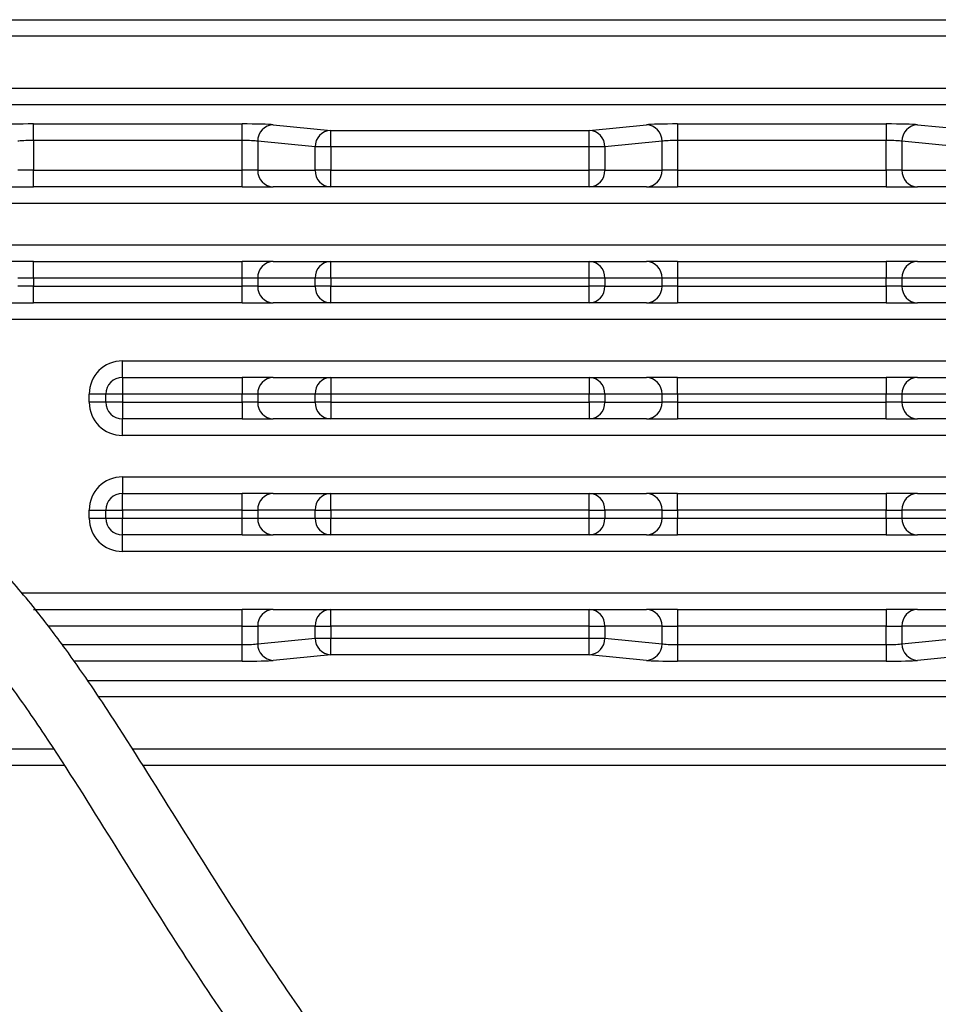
# Model space of a CAD drawing. Header units: millimetres. Extents: x 25 to 852, y 110 to 735.
# Tile 7 of 10: x 556 to 612, y 676 to 735. Entities that reach past the tile are written whole.
import ezdxf

# ---------------------------------------------------------------- set-up
doc = ezdxf.new("R2010")
doc.units = ezdxf.units.MM

msp = doc.modelspace()

# ---------------------------------------------------------------- linework, layer by layer
at = {"color": 7, "linetype": 'Continuous', "lineweight": 25}
for p, q in [((529.688, 734.943), (674.688, 734.943)), ((674.688, 733.943), (529.688, 733.943)), ((534.816, 730.815), (669.561, 730.815)), ((669.561, 729.815), (534.816, 729.815)), ((557.027, 728.65), (569.618, 728.65)), ((557.027, 727.651), (557.027, 728.65)), ((569.618, 727.651), (569.618, 728.65)), ((571.501, 728.604), (574.97, 728.266)), ((590.561, 728.266), (594.01, 728.604)), ((595.893, 728.65), (608.483, 728.65)), ((595.893, 728.65), (595.893, 727.651)), ((608.483, 728.65), (608.483, 727.651)), ((610.367, 728.604), (613.816, 728.266)), ((574.97, 727.266), (574.97, 728.266)), ((574.97, 728.266), (590.561, 728.266)), ((590.561, 727.266), (590.561, 728.266)), ((557.027, 727.651), (557.027, 725.854)), ((569.618, 727.651), (557.027, 727.651)), ((569.618, 725.854), (569.618, 727.651)), ((574.028, 727.266), (570.559, 727.604)), ((570.559, 727.604), (570.559, 725.854)), ((574.97, 727.266), (574.028, 727.266)), ((574.028, 725.854), (574.028, 727.266)), ((590.561, 727.266), (574.97, 727.266)), ((574.97, 727.266), (574.97, 725.854)), ((591.503, 727.266), (590.561, 727.266)), ((590.561, 725.854), (590.561, 727.266)), ((594.952, 727.604), (591.503, 727.266)), ((591.503, 727.266), (591.503, 725.854)), ((594.952, 725.854), (594.952, 727.604)), ((595.893, 727.651), (595.893, 725.854)), ((608.483, 727.651), (595.893, 727.651)), ((608.483, 725.854), (608.483, 727.651)), ((612.874, 727.266), (609.425, 727.604)), ((609.425, 727.604), (609.425, 725.854)), ((557.027, 725.854), (556.085, 725.854)), ((557.027, 724.854), (557.027, 725.854)), ((557.027, 725.854), (569.618, 725.854)), ((570.559, 725.854), (569.618, 725.854)), ((569.618, 724.854), (569.618, 725.854)), ((570.559, 725.854), (574.028, 725.854)), ((574.97, 725.854), (574.028, 725.854)), ((574.97, 725.854), (590.561, 725.854)), ((574.97, 724.854), (574.97, 725.854)), ((591.503, 725.854), (590.561, 725.854)), ((590.561, 724.854), (590.561, 725.854)), ((591.503, 725.854), (594.952, 725.854)), ((595.893, 725.854), (594.952, 725.854)), ((595.893, 725.854), (595.893, 724.854)), ((595.893, 725.854), (608.483, 725.854)), ((609.425, 725.854), (608.483, 725.854)), ((608.483, 725.854), (608.483, 724.854)), ((609.425, 725.854), (612.874, 725.854)), ((555.143, 724.854), (557.027, 724.854)), ((569.618, 724.854), (557.027, 724.854)), ((569.618, 724.854), (571.501, 724.854)), ((574.97, 724.854), (571.501, 724.854)), ((590.561, 724.854), (574.97, 724.854)), ((594.01, 724.854), (590.561, 724.854)), ((594.01, 724.854), (595.893, 724.854)), ((608.483, 724.854), (595.893, 724.854)), ((608.483, 724.854), (610.367, 724.854)), ((613.816, 724.854), (610.367, 724.854)), ((557.027, 720.354), (555.143, 720.354)), ((557.027, 719.354), (557.027, 720.354)), ((557.027, 720.354), (569.618, 720.354)), ((569.618, 719.354), (569.618, 720.354)), ((571.501, 720.354), (569.618, 720.354)), ((571.501, 720.354), (574.97, 720.354)), ((574.97, 719.354), (574.97, 720.354)), ((574.97, 720.354), (590.561, 720.354)), ((590.561, 719.354), (590.561, 720.354)), ((590.561, 720.354), (594.01, 720.354)), ((595.893, 720.354), (594.01, 720.354)), ((595.893, 720.354), (595.893, 719.354)), ((595.893, 720.354), (608.483, 720.354)), ((608.483, 720.354), (608.483, 719.354)), ((610.367, 720.354), (608.483, 720.354)), ((610.367, 720.354), (613.816, 720.354)), ((557.027, 719.354), (556.085, 719.354)), ((557.027, 719.354), (557.027, 718.854)), ((569.618, 719.354), (557.027, 719.354)), ((570.559, 719.354), (569.618, 719.354)), ((569.618, 718.854), (569.618, 719.354)), ((574.028, 719.354), (570.559, 719.354)), ((570.559, 719.354), (570.559, 718.854)), ((574.97, 719.354), (574.028, 719.354)), ((574.028, 718.854), (574.028, 719.354)), ((590.561, 719.354), (574.97, 719.354)), ((574.97, 719.354), (574.97, 718.854)), ((591.503, 719.354), (590.561, 719.354)), ((590.561, 718.854), (590.561, 719.354)), ((591.503, 719.354), (591.503, 718.854)), ((594.952, 719.354), (591.503, 719.354)), ((594.952, 718.854), (594.952, 719.354)), ((595.893, 719.354), (594.952, 719.354)), ((595.893, 719.354), (595.893, 718.854)), ((608.483, 719.354), (595.893, 719.354)), ((609.425, 719.354), (608.483, 719.354)), ((608.483, 718.854), (608.483, 719.354)), ((612.874, 719.354), (609.425, 719.354)), ((609.425, 719.354), (609.425, 718.854)), ((557.027, 718.854), (556.085, 718.854)), ((557.027, 717.854), (557.027, 718.854)), ((557.027, 718.854), (569.618, 718.854)), ((570.559, 718.854), (569.618, 718.854)), ((569.618, 717.854), (569.618, 718.854)), ((570.559, 718.854), (574.028, 718.854)), ((574.97, 718.854), (574.028, 718.854)), ((574.97, 717.854), (574.97, 718.854)), ((574.97, 718.854), (590.561, 718.854)), ((590.561, 717.854), (590.561, 718.854)), ((591.503, 718.854), (590.561, 718.854)), ((591.503, 718.854), (594.952, 718.854)), ((595.893, 718.854), (594.952, 718.854)), ((595.893, 718.854), (595.893, 717.854)), ((595.893, 718.854), (608.483, 718.854)), ((609.425, 718.854), (608.483, 718.854)), ((608.483, 718.854), (608.483, 717.854)), ((609.425, 718.854), (612.874, 718.854)), ((555.143, 717.854), (557.027, 717.854)), ((569.618, 717.854), (557.027, 717.854)), ((569.618, 717.854), (571.501, 717.854)), ((574.97, 717.854), (571.501, 717.854)), ((590.561, 717.854), (574.97, 717.854)), ((594.01, 717.854), (590.561, 717.854)), ((594.01, 717.854), (595.893, 717.854)), ((608.483, 717.854), (595.893, 717.854)), ((608.483, 717.854), (610.367, 717.854)), ((613.816, 717.854), (610.367, 717.854)), ((562.399, 713.354), (562.399, 714.354)), ((562.399, 713.354), (562.399, 712.354)), ((562.399, 713.354), (569.618, 713.354)), ((569.618, 713.354), (569.618, 712.354)), ((571.501, 713.354), (569.618, 713.354)), ((571.501, 713.354), (574.97, 713.354)), ((574.97, 713.354), (574.97, 712.354)), ((574.97, 713.354), (590.561, 713.354)), ((590.561, 713.354), (590.561, 712.354)), ((590.561, 713.354), (594.01, 713.354)), ((595.893, 713.354), (594.01, 713.354)), ((595.893, 712.354), (595.893, 713.354)), ((595.893, 713.354), (608.483, 713.354)), ((608.483, 713.354), (608.483, 712.354)), ((610.367, 713.354), (608.483, 713.354)), ((610.367, 713.354), (613.816, 713.354)), ((561.399, 712.354), (560.399, 712.354)), ((560.399, 711.854), (560.399, 712.354)), ((561.399, 711.854), (560.399, 711.854)), ((562.399, 712.354), (561.399, 712.354)), ((561.399, 711.854), (561.399, 712.354)), ((562.399, 711.854), (561.399, 711.854)), ((569.618, 712.354), (562.399, 712.354)), ((562.399, 712.354), (562.399, 711.854)), ((562.399, 711.854), (569.618, 711.854)), ((562.399, 711.854), (562.399, 710.854)), ((570.559, 712.354), (569.618, 712.354)), ((569.618, 711.854), (569.618, 712.354)), ((570.559, 711.854), (569.618, 711.854)), ((569.618, 711.854), (569.618, 710.854)), ((574.028, 712.354), (570.559, 712.354)), ((570.559, 712.354), (570.559, 711.854)), ((570.559, 711.854), (574.028, 711.854)), ((574.97, 712.354), (574.028, 712.354)), ((574.028, 711.854), (574.028, 712.354)), ((574.97, 711.854), (574.028, 711.854)), ((590.561, 712.354), (574.97, 712.354)), ((574.97, 712.354), (574.97, 711.854)), ((574.97, 711.854), (590.561, 711.854)), ((574.97, 711.854), (574.97, 710.854)), ((591.503, 712.354), (590.561, 712.354)), ((590.561, 711.854), (590.561, 712.354)), ((591.503, 711.854), (590.561, 711.854)), ((590.561, 711.854), (590.561, 710.854)), ((591.503, 712.354), (591.503, 711.854)), ((594.952, 712.354), (591.503, 712.354)), ((591.503, 711.854), (594.952, 711.854)), ((594.952, 711.854), (594.952, 712.354)), ((595.893, 712.354), (594.952, 712.354)), ((595.893, 711.854), (594.952, 711.854)), ((595.893, 712.354), (595.893, 711.854)), ((608.483, 712.354), (595.893, 712.354)), ((595.893, 711.854), (595.893, 710.854)), ((595.893, 711.854), (608.483, 711.854)), ((609.425, 712.354), (608.483, 712.354)), ((608.483, 711.854), (608.483, 712.354)), ((609.425, 711.854), (608.483, 711.854)), ((608.483, 710.854), (608.483, 711.854)), ((612.874, 712.354), (609.425, 712.354)), ((609.425, 712.354), (609.425, 711.854)), ((609.425, 711.854), (612.874, 711.854)), ((569.618, 710.854), (562.399, 710.854)), ((562.399, 709.854), (562.399, 710.854)), ((569.618, 710.854), (571.501, 710.854)), ((574.97, 710.854), (571.501, 710.854)), ((590.561, 710.854), (574.97, 710.854)), ((594.01, 710.854), (590.561, 710.854)), ((594.01, 710.854), (595.893, 710.854)), ((608.483, 710.854), (595.893, 710.854)), ((608.483, 710.854), (610.367, 710.854)), ((613.816, 710.854), (610.367, 710.854)), ((562.399, 707.354), (562.399, 706.354)), ((562.399, 705.354), (562.399, 706.354)), ((562.399, 706.354), (569.618, 706.354)), ((569.618, 705.354), (569.618, 706.354)), ((571.501, 706.354), (569.618, 706.354)), ((571.501, 706.354), (574.97, 706.354)), ((574.97, 705.354), (574.97, 706.354)), ((574.97, 706.354), (590.561, 706.354)), ((590.561, 705.354), (590.561, 706.354)), ((590.561, 706.354), (594.01, 706.354)), ((595.893, 706.354), (594.01, 706.354)), ((595.893, 705.354), (595.893, 706.354)), ((595.893, 706.354), (608.483, 706.354)), ((608.483, 706.354), (608.483, 705.354)), ((610.367, 706.354), (608.483, 706.354)), ((610.367, 706.354), (613.816, 706.354)), ((560.399, 705.354), (561.399, 705.354)), ((560.399, 704.854), (560.399, 705.354)), ((561.399, 705.354), (562.399, 705.354)), ((561.399, 704.854), (561.399, 705.354)), ((569.618, 705.354), (562.399, 705.354)), ((562.399, 705.354), (562.399, 704.854)), ((569.618, 705.354), (570.559, 705.354)), ((569.618, 704.854), (569.618, 705.354)), ((574.028, 705.354), (570.559, 705.354)), ((570.559, 705.354), (570.559, 704.854)), ((574.028, 705.354), (574.97, 705.354)), ((574.028, 704.854), (574.028, 705.354)), ((590.561, 705.354), (574.97, 705.354)), ((574.97, 705.354), (574.97, 704.854)), ((590.561, 705.354), (591.503, 705.354)), ((590.561, 704.854), (590.561, 705.354)), ((591.503, 705.354), (591.503, 704.854)), ((594.952, 705.354), (591.503, 705.354)), ((594.952, 704.854), (594.952, 705.354)), ((594.952, 705.354), (595.893, 705.354)), ((595.893, 705.354), (595.893, 704.854)), ((608.483, 705.354), (595.893, 705.354)), ((608.483, 705.354), (609.425, 705.354)), ((608.483, 704.854), (608.483, 705.354)), ((612.874, 705.354), (609.425, 705.354)), ((609.425, 705.354), (609.425, 704.854)), ((560.399, 704.854), (561.399, 704.854)), ((561.399, 704.854), (562.399, 704.854)), ((562.399, 704.854), (569.618, 704.854)), ((562.399, 703.854), (562.399, 704.854)), ((569.618, 704.854), (570.559, 704.854)), ((569.618, 703.854), (569.618, 704.854)), ((570.559, 704.854), (574.028, 704.854)), ((574.028, 704.854), (574.97, 704.854)), ((574.97, 704.854), (590.561, 704.854)), ((574.97, 703.854), (574.97, 704.854)), ((590.561, 704.854), (591.503, 704.854)), ((590.561, 703.854), (590.561, 704.854)), ((591.503, 704.854), (594.952, 704.854)), ((594.952, 704.854), (595.893, 704.854)), ((595.893, 703.854), (595.893, 704.854)), ((595.893, 704.854), (608.483, 704.854)), ((608.483, 704.854), (609.425, 704.854)), ((608.483, 704.854), (608.483, 703.854)), ((609.425, 704.854), (612.874, 704.854)), ((569.618, 703.854), (562.399, 703.854)), ((562.399, 702.854), (562.399, 703.854)), ((569.618, 703.854), (571.501, 703.854)), ((574.97, 703.854), (571.501, 703.854)), ((590.561, 703.854), (574.97, 703.854)), ((594.01, 703.854), (590.561, 703.854)), ((594.01, 703.854), (595.893, 703.854)), ((608.483, 703.854), (595.893, 703.854)), ((608.483, 703.854), (610.367, 703.854)), ((613.816, 703.854), (610.367, 703.854)), ((557.027, 699.354), (569.618, 699.354)), ((569.618, 698.354), (569.618, 699.354)), ((571.501, 699.354), (569.618, 699.354)), ((571.501, 699.354), (574.97, 699.354)), ((574.97, 698.354), (574.97, 699.354)), ((574.97, 699.354), (590.561, 699.354)), ((590.561, 698.354), (590.561, 699.354)), ((590.561, 699.354), (594.01, 699.354)), ((595.893, 699.354), (594.01, 699.354)), ((595.893, 699.354), (595.893, 698.354)), ((595.893, 699.354), (608.483, 699.354)), ((608.483, 699.354), (608.483, 698.354)), ((610.367, 699.354), (608.483, 699.354)), ((610.367, 699.354), (613.816, 699.354)), ((569.618, 698.354), (570.559, 698.354)), ((569.618, 697.236), (569.618, 698.354)), ((574.028, 698.354), (570.559, 698.354)), ((570.559, 698.354), (570.559, 697.282)), ((574.028, 698.354), (574.97, 698.354)), ((574.028, 697.62), (574.028, 698.354)), ((590.561, 698.354), (574.97, 698.354)), ((574.97, 698.354), (574.97, 697.62)), ((590.561, 698.354), (591.503, 698.354)), ((590.561, 697.62), (590.561, 698.354)), ((591.503, 698.354), (591.503, 697.62)), ((594.952, 698.354), (591.503, 698.354)), ((594.952, 697.282), (594.952, 698.354)), ((594.952, 698.354), (595.893, 698.354)), ((595.893, 698.354), (595.893, 697.236)), ((608.483, 698.354), (595.893, 698.354)), ((608.483, 698.354), (609.425, 698.354)), ((608.483, 697.236), (608.483, 698.354)), ((612.874, 698.354), (609.425, 698.354)), ((609.425, 698.354), (609.425, 697.282)), ((570.559, 697.282), (574.028, 697.62)), ((574.028, 697.62), (574.97, 697.62)), ((574.97, 697.62), (590.561, 697.62)), ((574.97, 696.621), (574.97, 697.62)), ((590.561, 697.62), (591.503, 697.62)), ((590.561, 696.621), (590.561, 697.62)), ((591.503, 697.62), (594.952, 697.282)), ((609.425, 697.282), (612.874, 697.62)), ((569.618, 696.237), (569.618, 697.236)), ((595.893, 697.236), (595.893, 696.237)), ((595.893, 697.236), (608.483, 697.236)), ((608.483, 697.236), (608.483, 696.237)), ((574.97, 696.621), (571.501, 696.283)), ((590.561, 696.621), (574.97, 696.621)), ((594.01, 696.283), (590.561, 696.621)), ((613.816, 696.621), (610.367, 696.283)), ((608.483, 696.237), (595.893, 696.237)), ((558.868, 689.943), (529.688, 689.943)), ((674.688, 689.943), (563.619, 689.943))]:
    msp.add_line(p, q, dxfattribs=at)
at = {"color": 8, "linetype": 'Continuous', "lineweight": 25}
for p, q in [((665.074, 723.854), (538.827, 723.854)), ((538.827, 721.354), (663.732, 721.354)), ((661.938, 716.854), (541.971, 716.854)), ((562.399, 714.354), (661.955, 714.354)), ((662.066, 709.854), (562.399, 709.854)), ((562.399, 707.354), (662.072, 707.354)), ((662.633, 702.854), (562.399, 702.854)), ((556.292, 700.354), (661.217, 700.354)), ((569.618, 698.354), (557.91, 698.354)), ((558.76, 697.236), (569.618, 697.236)), ((569.618, 696.237), (559.478, 696.237)), ((560.299, 695.071), (669.561, 695.071)), ((669.561, 694.072), (560.969, 694.072)), ((529.688, 690.943), (558.23, 690.943)), ((562.986, 690.943), (674.688, 690.943))]:
    msp.add_line(p, q, dxfattribs=at)
at = {"color": 7, "linetype": 'Continuous', "lineweight": 25}
for centre, radius, start, end in [((571.545, 727.619), 0.985, 92.55171, 180.87606), ((593.966, 727.619), 0.986, 359.13692, 87.47102), ((610.411, 727.619), 0.986, 92.52898, 180.86308), ((575.014, 727.282), 0.985, 92.55171, 180.87606), ((590.517, 727.281), 0.986, 359.13692, 87.47102), ((571.531, 725.826), 0.972, 178.32104, 268.21635), ((575, 725.826), 0.972, 178.32104, 268.21635), ((590.531, 725.826), 0.972, 271.76473, 1.66219), ((593.98, 725.826), 0.972, 271.76473, 1.66219), ((610.397, 725.826), 0.972, 178.33781, 268.23527), ((571.531, 719.383), 0.972, 91.78365, 181.67896), ((575, 719.383), 0.972, 91.78365, 181.67896), ((590.531, 719.383), 0.972, 358.33781, 88.23527), ((593.98, 719.383), 0.972, 358.33781, 88.23527), ((610.397, 719.383), 0.972, 91.76473, 181.66219), ((571.531, 718.826), 0.972, 178.32104, 268.21635), ((575, 718.826), 0.972, 178.32104, 268.21635), ((590.531, 718.826), 0.972, 271.76473, 1.66219), ((593.98, 718.826), 0.972, 271.76473, 1.66219), ((610.397, 718.826), 0.972, 178.33781, 268.23527), ((562.399, 712.354), 2, 90, 180), ((562.399, 712.354), 1, 90, 180), ((571.531, 712.383), 0.972, 91.78365, 181.67896), ((575, 712.383), 0.972, 91.78365, 181.67896), ((590.531, 712.383), 0.972, 358.33781, 88.23527), ((593.98, 712.383), 0.972, 358.33781, 88.23527), ((610.397, 712.383), 0.972, 91.76473, 181.66219), ((562.399, 711.854), 2, 180, 270), ((562.399, 711.854), 1, 180, 270), ((571.531, 711.826), 0.972, 178.32104, 268.21635), ((575, 711.826), 0.972, 178.32104, 268.21635), ((590.531, 711.826), 0.972, 271.76473, 1.66219), ((593.98, 711.826), 0.972, 271.76473, 1.66219), ((610.397, 711.826), 0.972, 178.33781, 268.23527), ((562.399, 705.354), 2, 90, 180), ((562.399, 705.354), 1, 90, 180), ((571.531, 705.383), 0.972, 91.78365, 181.67896), ((575, 705.383), 0.972, 91.78365, 181.67896), ((590.531, 705.383), 0.972, 358.33781, 88.23527), ((593.98, 705.383), 0.972, 358.33781, 88.23527), ((610.397, 705.383), 0.972, 91.76473, 181.66219), ((562.399, 704.854), 2, 180, 270), ((562.399, 704.854), 1, 180, 270), ((571.531, 704.826), 0.972, 178.32104, 268.21635), ((575, 704.826), 0.972, 178.32104, 268.21635), ((590.531, 704.826), 0.972, 271.76473, 1.66219), ((593.98, 704.826), 0.972, 271.76473, 1.66219), ((610.397, 704.826), 0.972, 178.33781, 268.23527), ((571.531, 698.383), 0.972, 91.78365, 181.67896), ((575, 698.383), 0.972, 91.78365, 181.67896), ((590.531, 698.383), 0.972, 358.33781, 88.23527), ((593.98, 698.383), 0.972, 358.33781, 88.23527), ((610.397, 698.383), 0.972, 91.76473, 181.66219), ((575.014, 697.605), 0.985, 179.12394, 267.44829), ((590.517, 697.605), 0.986, 272.52898, 0.86308), ((571.545, 697.267), 0.985, 179.12394, 267.44829), ((593.966, 697.268), 0.986, 272.52898, 0.86308), ((610.411, 697.268), 0.986, 179.13692, 267.47102)]:
    msp.add_arc(centre, radius, start, end, dxfattribs=at)
for centre, major_axis, ratio, start_param, end_param in [((557.027, 728.58), (2, 0), 0.034921, 1.570796, 2.799066), ((569.618, 728.58), (2, 0), 0.034921, 0.344273, 1.570796), ((595.893, 728.58), (2, 0), 0.034921, 1.570796, 2.799066), ((608.483, 728.58), (2, 0), 0.034921, 0.342527, 1.570796), ((557.027, 727.581), (1, 0), 0.069842, 1.570796, 2.799066), ((569.618, 727.581), (1, 0), 0.069842, 0.344273, 1.570796), ((595.893, 727.581), (1, 0), 0.069842, 1.570796, 2.799066), ((608.483, 727.581), (1, 0), 0.069842, 0.342527, 1.570796), ((569.618, 697.306), (1, 0), 0.069842, 4.712389, 5.938913), ((595.893, 697.306), (1, 0), 0.069842, 3.48412, 4.712389), ((608.483, 697.306), (1, 0), 0.069842, 4.712389, 5.940658), ((569.618, 696.306), (2, 0), 0.034921, 4.712389, 5.938913), ((595.893, 696.306), (2, 0), 0.034921, 3.48412, 4.712389), ((608.483, 696.306), (2, 0), 0.034921, 4.712389, 5.940658)]:
    msp.add_ellipse(centre, major_axis=major_axis, ratio=ratio, start_param=start_param, end_param=end_param, dxfattribs=at)
for points, knots in [([(622.696, 618.918), (622.227, 619.391), (620.033, 621.607), (614.883, 626.962), (606.892, 635.364), (597.379, 645.546), (589.634, 654.188), (584.114, 660.745), (580.623, 665.068), (577.099, 669.644), (573.481, 674.66), (569.608, 680.418), (565.727, 686.594), (562.616, 691.613), (560.354, 695.01), (558.854, 697.145), (557.038, 699.546), (554.741, 702.233), (551.936, 704.98), (549.886, 706.595), (548.803, 707.448)], [0, 0, 0, 0, 0.017903, 0.08387, 0.198069, 0.326111, 0.452617, 0.501896, 0.54749, 0.59492, 0.648536, 0.702958, 0.767902, 0.829467, 0.849268, 0.869527, 0.894759, 0.925238, 0.960531, 1, 1, 1, 1]), ([(554.415, 696.354), (554.499, 696.249), (554.906, 695.741), (555.639, 694.745), (556.646, 693.337), (558.746, 690.247), (561.62, 685.632), (565.279, 679.77), (568.649, 674.646), (571.886, 670.007), (575.151, 665.592), (578.731, 661.015), (583.743, 654.913), (590.126, 647.608), (597.88, 639.136), (604.914, 631.649), (611.282, 624.941), (615.781, 620.263), (618.665, 617.291), (619.664, 616.299), (619.854, 616.111)], [0, 0, 0, 0, 0.003863, 0.018689, 0.034948, 0.052604, 0.123204, 0.185886, 0.244642, 0.294121, 0.344492, 0.399745, 0.459736, 0.571613, 0.682384, 0.798272, 0.876438, 0.957612, 0.991948, 1, 1, 1, 1])]:
    msp.add_open_spline(points, degree=3, knots=knots, dxfattribs=at)

doc.saveas('drawing.dxf')
